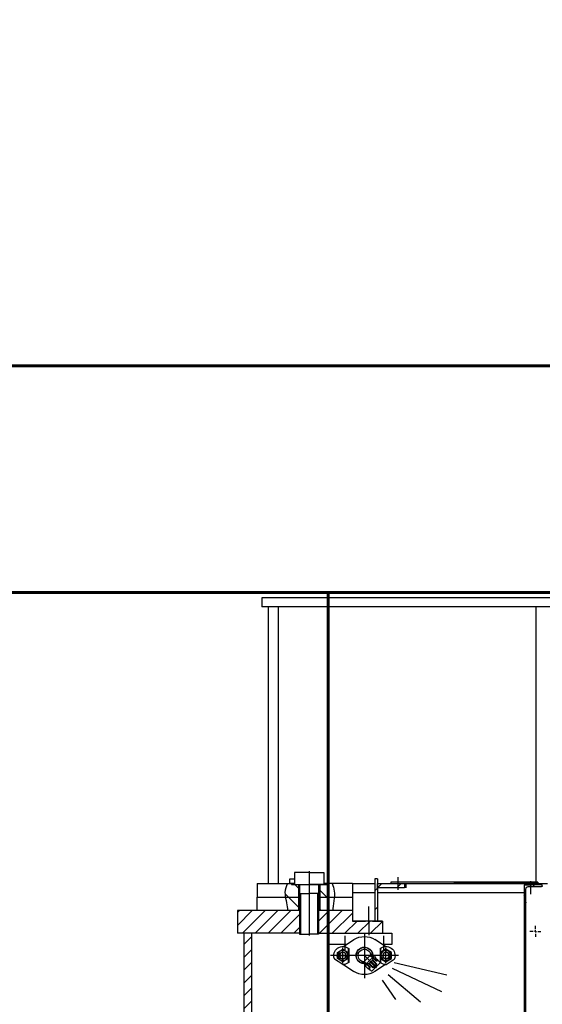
# Model space of a CAD drawing. Header units: millimetres. Extents: x 452087 to 582075, y 10891 to 81641.
# Tile 234 of 256: x 545652 to 546804, y 45509 to 47681. Entities that reach past the tile are written whole.
import ezdxf

# ---------------------------------------------------------------- set-up
doc = ezdxf.new("R2010")
doc.units = ezdxf.units.MM
for name, pattern in [('K5LT_AXLED', [19.5, 15, -1.5, 1.5, -1.5]), ('K5LT_BASIC', [0]), ('K5LT_THIN', [0])]:
    doc.linetypes.add(name, pattern=pattern)
for name, color, linetype, true_color in [('C', 4, 'Continuous', 0x00ffff), ('FOR', 7, 'Continuous', 0xffffff), ('G', 3, 'Continuous', 0x00ff00), ('OSI', 2, 'Continuous', 0xffff00), ('R', 1, 'Continuous', 0xff0000)]:
    doc.layers.add(name, color=color, linetype=linetype, true_color=true_color)
doc.layers.add('ГТО-2_Бетон_060', color=3, linetype='Continuous', lineweight=60)
doc.layers.add('ГТО-2_Штриховка', color=252, linetype='Continuous', lineweight=18)
doc.layers.add('Системный слой', color=7, linetype='Continuous')
pattern_1 = [(45, (-1053.15, 4503.286), (-21.2132, 21.2132), [])]
pattern_2 = [(45, (-1053.15, 4503.286), (-14.14214, 14.14214), [])]

# ---------------------------------------------------------------- blocks, each defined once
blk = doc.blocks.new('U4')
at = {"layer": 'C', "linetype": 'K5LT_BASIC'}
for p, q in [((298.67, 426.13), (297.67, 426.13)), ((297.67, 426.13), (297.67, 425.13)), ((298.67, 425.13), (298.67, 426.13)), ((297.67, 425.13), (298.67, 425.13))]:
    blk.add_line(p, q, dxfattribs=at)
blk = doc.blocks.new('U61')
at = {"layer": 'G', "linetype": 'K5LT_BASIC'}
for p, q in [((243.01, 424.6), (243.01, 424.83)), ((243.01, 424.83), (247.01, 424.83)), ((245.09, 424.43), (243.18, 424.43)), ((246.11, 424.43), (245.09, 424.43)), ((246.61, 421), (246.61, 423.93)), ((247.01, 424.83), (247.01, 420.83)), ((247.01, 420.83), (246.78, 420.83))]:
    blk.add_line(p, q, dxfattribs=at)
for centre, radius, start, end in [((243.18, 424.6), 0.17, 180, 270), ((246.11, 423.93), 0.5, 0, 90), ((246.78, 421), 0.17, 180, 270)]:
    blk.add_arc(centre, radius, start, end, dxfattribs=at)
blk = doc.blocks.new('U68')
at = {"layer": 'G', "linetype": 'K5LT_BASIC'}
for p, q in [((290.52, 425.13), (290.52, 424.93)), ((298.32, 424.93), (290.52, 424.93)), ((292.07, 424.93), (292.07, 419.13)), ((296.77, 424.93), (296.77, 419.13)), ((298.32, 425.13), (298.32, 424.93))]:
    blk.add_line(p, q, dxfattribs=at)
at = {"layer": 'OSI', "linetype": 'K5LT_AXLED'}
blk.add_line((294.42, 425.43), (294.42, 418.83), dxfattribs=at)
blk = doc.blocks.new('U70')
at = {"layer": 'G', "linetype": 'K5LT_BASIC'}
for p, q in [((294.42, 427.53), (291.17, 427.53)), ((291.17, 427.53), (291.17, 424.93)), ((294.42, 427.53), (297.67, 427.53)), ((294.42, 427.53), (294.42, 424.93)), ((297.67, 427.53), (297.67, 424.93)), ((291.17, 424.93), (294.42, 424.93)), ((292.32, 424.93), (292.32, 413.93)), ((297.67, 424.93), (294.42, 424.93)), ((296.52, 424.93), (296.52, 413.93)), ((292.32, 422.93), (294.42, 422.93)), ((296.52, 422.93), (294.42, 422.93)), ((292.32, 413.93), (294.42, 413.93)), ((296.52, 413.93), (294.42, 413.93))]:
    blk.add_line(p, q, dxfattribs=at)
at = {"layer": 'R', "linetype": 'K5LT_THIN'}
for p, q in [((292.56, 422.93), (292.56, 413.93)), ((296.28, 422.93), (296.28, 413.93))]:
    blk.add_line(p, q, dxfattribs=at)
blk = doc.blocks.new('U69')
at = {"layer": 'OSI', "linetype": 'K5LT_AXLED'}
blk.add_line((294.42, 427.83), (294.42, 413.63), dxfattribs=at)
at = {"layer": 'Системный слой'}
blk.add_blockref('U70', (0, 0), dxfattribs=at)
blk = doc.blocks.new('U82')
at = {"layer": 'OSI', "linetype": 'K5LT_AXLED'}
for p, q in [((244.51, 415.05), (244.51, 415.76)), ((244.01, 414.55), (243.3, 414.55)), ((244.51, 414.55), (244.26, 414.55)), ((244.51, 414.55), (244.51, 414.8)), ((244.51, 414.55), (244.51, 414.3)), ((244.51, 414.55), (244.76, 414.55)), ((244.51, 414.05), (244.51, 413.34)), ((245.01, 414.55), (245.73, 414.55))]:
    blk.add_line(p, q, dxfattribs=at)
blk = doc.blocks.new('U92')
at = {"layer": 'G', "linetype": 'K5LT_BASIC'}
for p, q in [((276.27, 409.92), (277.47, 410.62)), ((277.47, 410.62), (278.67, 409.92)), ((276.27, 408.54), (276.27, 409.92)), ((277.47, 407.84), (276.27, 408.54)), ((278.67, 408.54), (277.47, 407.84)), ((278.67, 409.92), (278.67, 408.54))]:
    blk.add_line(p, q, dxfattribs=at)
for radius in [1.13, 0.692]:
    blk.add_circle((277.47, 409.23), radius, dxfattribs=at)
at = {"layer": 'OSI', "linetype": 'K5LT_AXLED'}
for p, q in [((277.47, 407.54), (277.47, 410.92)), ((275.97, 409.23), (278.97, 409.23))]:
    blk.add_line(p, q, dxfattribs=at)
at = {"layer": 'R', "linetype": 'K5LT_THIN'}
blk.add_arc((277.47, 409.23), 0.8, 75, 345, dxfattribs=at)
blk = doc.blocks.new('U93')
at = {"layer": 'G', "linetype": 'K5LT_BASIC'}
for p, q in [((286.97, 410.62), (285.77, 409.92)), ((288.17, 409.92), (286.97, 410.62)), ((285.77, 409.92), (285.77, 408.54)), ((285.77, 408.54), (286.97, 407.84)), ((286.97, 407.84), (288.17, 408.54)), ((288.17, 408.54), (288.17, 409.92))]:
    blk.add_line(p, q, dxfattribs=at)
for radius in [1.13, 0.692]:
    blk.add_circle((286.97, 409.23), radius, dxfattribs=at)
at = {"layer": 'OSI', "linetype": 'K5LT_AXLED'}
for p, q in [((286.97, 407.54), (286.97, 410.92)), ((288.47, 409.23), (285.47, 409.23))]:
    blk.add_line(p, q, dxfattribs=at)
at = {"layer": 'R', "linetype": 'K5LT_THIN'}
blk.add_arc((286.97, 409.23), 0.8, 195, 105, dxfattribs=at)
blk = doc.blocks.new('U94')
at = {"layer": 'C', "linetype": 'K5LT_BASIC'}
for p, q in [((280.66, 409.52), (281.58, 408.6)), ((281.58, 408.6), (282.5, 407.68))]:
    blk.add_line(p, q, dxfattribs=at)
blk = doc.blocks.new('U95')
at = {"layer": 'C', "linetype": 'K5LT_BASIC'}
for p, q in [((280.24, 406.62), (280.27, 406.65)), ((280.38, 406.76), (280.49, 406.86)), ((280.59, 406.97), (280.7, 407.08)), ((280.8, 407.18), (280.91, 407.29)), ((281.02, 407.4), (281.12, 407.5))]:
    blk.add_line(p, q, dxfattribs=at)
blk = doc.blocks.new('U96')
at = {"layer": 'C', "linetype": 'K5LT_BASIC'}
for p, q in [((279.6, 407.25), (279.64, 407.29)), ((279.74, 407.4), (279.85, 407.5)), ((279.96, 407.61), (280.06, 407.71)), ((280.17, 407.82), (280.27, 407.93)), ((280.38, 408.03), (280.49, 408.14))]:
    blk.add_line(p, q, dxfattribs=at)
blk = doc.blocks.new('U97')
at = {"layer": 'G', "linetype": 'K5LT_BASIC'}
for p, q in [((278.67, 410.83), (278.67, 407.63)), ((278.77, 410.75), (278.77, 407.71)), ((277.43, 407.22), (275.64, 408.4))]:
    blk.add_line(p, q, dxfattribs=at)
for centre, radius, start, end in [((277.47, 409.23), 2, 49.4584, 201.125), ((274.67, 408.15), 1, 14.2863, 21.125), ((277.6, 406.23), 1, 92.4957, 99.3344), ((277.47, 409.23), 2, 272.4957, 310.5416)]:
    blk.add_arc(centre, radius, start, end, dxfattribs=at)
blk = doc.blocks.new('U98')
at = {"layer": 'G', "linetype": 'K5LT_BASIC'}
for p, q in [((285.67, 410.75), (285.67, 407.71)), ((285.77, 410.83), (285.77, 407.63)), ((287, 407.22), (288.79, 408.4))]:
    blk.add_line(p, q, dxfattribs=at)
for centre, radius, start, end in [((286.97, 409.23), 2, 338.875, 130.5416), ((289.76, 408.15), 1, 158.875, 165.7137), ((286.97, 409.23), 2, 229.4584, 267.5043), ((286.83, 406.23), 1, 80.6656, 87.5043)]:
    blk.add_arc(centre, radius, start, end, dxfattribs=at)
blk = doc.blocks.new('U91')
at = {"layer": 'FOR'}
h = blk.add_hatch(dxfattribs=at)
h.set_pattern_fill('МЕТАЛЛ', color=256, angle=45, style=0, pattern_type=0)
h.set_pattern_definition([(45, (0, 0), (-2.12132, 2.12132), [])])
h.paths.add_polyline_path([(280.93, 409.78), (281.18, 410.18), (281.56, 410.47), (282.01, 410.61), (282.48, 410.61), (282.92, 410.44), (283.28, 410.14), (283.52, 409.73), (283.61, 409.27), (283.55, 408.8), (283.33, 408.38), (282.99, 408.06), (282.77, 407.94), (282.68, 407.85), (282.25, 407.43), (282.78, 407.52), (283.26, 407.76), (283.64, 408.14), (283.9, 408.6), (284.01, 409.13), (283.96, 409.66), (283.76, 410.16), (283.42, 410.57), (282.97, 410.86), (282.46, 411.01), (281.92, 411.01), (281.41, 410.84), (280.98, 410.54), (280.65, 410.11), (280.46, 409.61), (280.42, 409.27), (280.84, 409.69)])
at = {"layer": 'C', "linetype": 'K5LT_BASIC'}
for p, q in [((279.28, 408.21), (279.6, 408.53)), ((279.85, 408.63), (279.43, 408.21)), ((279.43, 408.21), (279.67, 408.46)), ((279.5, 408), (280.31, 408.81)), ((279.67, 408.46), (279.6, 408.53)), ((280.27, 408.35), (280.56, 408.63)), ((280.27, 408.35), (280.8, 407.82)), ((279.28, 408.21), (279.5, 407.99)), ((279.5, 407.36), (280.38, 408.24)), ((279.5, 407.36), (279.92, 406.94)), ((279.63, 406.87), (279.56, 406.8)), ((279.6, 407.25), (279.92, 406.94)), ((279.74, 406.76), (279.63, 406.87)), ((279.74, 406.76), (279.86, 406.65)), ((279.86, 406.65), (279.79, 406.57)), ((279.85, 407.01), (280.52, 407.68)), ((280.35, 406.51), (279.92, 406.94)), ((280.24, 406.62), (279.92, 406.94)), ((279.99, 406.86), (280.66, 407.54)), ((280.35, 406.51), (281.23, 407.4)), ((280.52, 407.68), (280.59, 407.61)), ((280.59, 407.68), (280.77, 407.85)), ((280.66, 407.54), (280.59, 407.61)), ((280.66, 407.61), (280.84, 407.78)), ((281.34, 407.29), (280.8, 407.82)), ((280.88, 405.98), (281.19, 406.3)), ((280.98, 406.51), (281.79, 407.32)), ((281.19, 406.3), (280.98, 406.51)), ((281.02, 405.98), (281.34, 406.3)), ((281.34, 407.29), (281.62, 407.57)), ((282.01, 406.9), (281.37, 406.26)), ((282.5, 407.68), (281.87, 407.04))]:
    blk.add_line(p, q, dxfattribs=at)
at = {"layer": 'G', "linetype": 'K5LT_BASIC'}
for p, q in [((277.59, 411.23), (279.89, 412.73)), ((286.84, 411.23), (284.54, 412.73)), ((279.67, 408.81), (279.89, 409.02)), ((279.85, 408.63), (279.67, 408.81)), ((280.03, 408.88), (279.89, 409.02)), ((280.03, 408.88), (280.66, 409.52)), ((280.31, 408.81), (280.38, 408.81)), ((280.38, 408.81), (281.09, 408.1)), ((280.42, 409.27), (280.93, 409.78)), ((280.92, 409.26), (280.43, 408.76)), ((277.59, 407.23), (279.89, 405.73)), ((278.76, 407.68), (279.28, 408.21)), ((278.79, 407.57), (278.76, 407.68)), ((279.67, 406.69), (278.79, 407.57)), ((279.5, 407.99), (279.28, 408.21)), ((279.43, 408.21), (279.57, 408.07)), ((279.43, 408.21), (279.57, 408.07)), ((279.63, 406.87), (279.5, 407.36)), ((279.53, 407.4), (279.64, 407.5)), ((279.53, 407.4), (279.64, 407.29)), ((279.64, 407.5), (279.74, 407.4)), ((279.64, 407.5), (279.85, 407.5)), ((279.65, 407.99), (279.65, 407.98)), ((279.65, 407.99), (279.65, 407.98)), ((279.67, 406.69), (280.56, 405.8)), ((279.74, 407.61), (279.85, 407.71)), ((279.74, 407.61), (279.85, 407.5)), ((279.85, 407.71), (279.96, 407.61)), ((279.85, 407.71), (280.06, 407.71)), ((279.86, 406.65), (280.35, 406.51)), ((279.96, 407.82), (280.06, 407.93)), ((279.96, 407.82), (280.06, 407.71)), ((280.06, 407.93), (280.17, 407.82)), ((280.06, 407.93), (280.27, 407.93)), ((280.17, 408.03), (280.27, 408.14)), ((280.17, 408.03), (280.27, 407.93)), ((280.27, 408.14), (280.38, 408.03)), ((280.27, 408.14), (280.49, 408.14)), ((280.38, 406.55), (280.27, 406.65)), ((280.49, 406.65), (280.38, 406.76)), ((280.38, 406.55), (280.49, 406.65)), ((280.49, 408.14), (280.8, 407.82)), ((280.59, 406.76), (280.49, 406.86)), ((280.49, 406.65), (280.49, 406.86)), ((280.52, 407.68), (280.59, 407.68)), ((280.59, 407.68), (280.63, 407.64)), ((280.7, 406.86), (280.59, 406.97)), ((280.59, 406.76), (280.7, 406.86)), ((280.66, 407.61), (280.63, 407.64)), ((280.66, 407.54), (280.66, 407.61)), ((280.67, 405.77), (281.19, 406.3)), ((280.8, 406.97), (280.7, 407.08)), ((280.7, 406.86), (280.7, 407.08)), ((281.12, 407.5), (280.8, 407.82)), ((280.91, 407.08), (280.8, 407.18)), ((280.8, 406.97), (280.91, 407.08)), ((281.02, 407.18), (280.91, 407.29)), ((280.91, 407.08), (280.91, 407.29)), ((281.19, 406.3), (280.98, 406.51)), ((281.12, 407.29), (281.02, 407.4)), ((281.02, 407.18), (281.12, 407.29)), ((281.05, 406.58), (281.37, 406.26)), ((281.05, 406.58), (281.37, 406.26)), ((281.79, 407.4), (281.09, 408.1)), ((281.12, 407.29), (281.12, 407.5)), ((282.24, 407.94), (281.75, 407.44)), ((281.79, 407.32), (281.79, 407.4)), ((282.01, 406.9), (281.87, 407.04)), ((282.25, 407.43), (282.77, 407.94)), ((286.84, 407.23), (284.54, 405.73)), ((285.3, 406.23), (284.54, 405.73)), ((280.56, 405.8), (280.67, 405.77)), ((281.02, 405.98), (280.95, 406.05))]:
    blk.add_line(p, q, dxfattribs=at)
for radius, start, end in [(4.2, 56.4427, 123.5573), (1.85, 269.6442, 180.3558), (1.8, 271.2383, 178.7617), (1.4, 275.262, 174.738), (4.2, 236.4427, 303.5573)]:
    blk.add_arc((282.22, 409.23), radius, start, end, dxfattribs=at)
at = {"layer": 'OSI', "linetype": 'K5LT_AXLED'}
for p, q in [((282.22, 414.23), (282.22, 404.23)), ((274.72, 409.23), (289.72, 409.23)), ((279.53, 406.54), (282.22, 409.23))]:
    blk.add_line(p, q, dxfattribs=at)
at = {"layer": 'R', "linetype": 'K5LT_THIN'}
for p, q in [((279.65, 407.99), (280.43, 408.76)), ((280.31, 408.81), (280.84, 409.34)), ((279.5, 407.99), (279.65, 407.99)), ((280.97, 406.67), (281.75, 407.44)), ((280.98, 406.51), (280.97, 406.67)), ((281.05, 406.58), (282.32, 407.86))]:
    blk.add_line(p, q, dxfattribs=at)
at = {"layer": 'C'}
for name in ['U94', 'U96', 'U95']:
    blk.add_blockref(name, (0, 0), dxfattribs=at)
at = {"layer": 'Системный слой'}
for name in ['U97', 'U92', 'U93', 'U98']:
    blk.add_blockref(name, (0, 0), dxfattribs=at)
blk = doc.blocks.new('A$C4E9A3E51')
h = blk.add_hatch()
h.set_pattern_fill('МЕТАЛЛ', color=256, scale=10, angle=-45, style=0, pattern_type=0)
h.set_pattern_definition([(315, (-1053.15, 4503.286), (21.2132, 21.2132), [])])
h.paths.add_polyline_path([(-1835.5, 8724.6), (-1867.5, 8724.6), (-1867.5, 8752.6), (-1852, 8752.6), (-1840, 8754.6), (-1858.5, 8754.6), (-1849.6, 8753.4), (-1839.5, 8750.7), (-1838.4, 8750.3), (-1836.4, 8741.1), (-1835.5, 8730.1)])
h.paths.add_polyline_path([(-1867.5, 8724.6), (-1855.9, 8724.6), (-1853.9, 8720.8), (-1850.8, 8715.1), (-1846.2, 8706.8), (-1840.9, 8697.7), (-1838.9, 8694.6), (-1867.5, 8694.6)])
h.paths.add_polyline_path([(-1914.5, 8752.6), (-1914.5, 8724.6), (-1942.7, 8724.6), (-1944.2, 8733.1), (-1944.2, 8734.6), (-1942.9, 8743.3), (-1940.1, 8752), (-1938.9, 8754.6), (-1933.5, 8754.6), (-1930, 8754.6), (-1930, 8752.6), (-1923.5, 8752.6)])
h.paths.add_polyline_path([(-1914.5, 8694.6), (-1939, 8694.6), (-1938.9, 8699.4), (-1939.2, 8702.6), (-1939.8, 8707.8), (-1940.9, 8715.5), (-1942.2, 8722.6), (-1942.7, 8724.6), (-1914.5, 8724.6)])
h = blk.add_hatch()
h.set_pattern_fill('МЕТАЛЛ', color=256, scale=10, angle=45, style=0, pattern_type=0)
h.set_pattern_definition(pattern_1)
h.paths.add_polyline_path([(-1746.5, 8671.6), (-1746.5, 8764.6), (-1740.5, 8764.6), (-1740.5, 8671.6)])
h = blk.add_hatch()
h.set_pattern_fill('МЕТАЛЛ', color=256, scale=10, angle=45, style=0, pattern_type=0)
h.set_pattern_definition(pattern_1)
h.paths.add_polyline_path([(-1740.5, 8744.6), (-1740.5, 8754.6), (-1680.5, 8754.6), (-1680.5, 8744.6)])
h = blk.add_hatch()
h.set_pattern_fill('МЕТАЛЛ', color=256, scale=10, angle=45, style=0, pattern_type=0)
h.set_pattern_definition(pattern_2)
h.paths.add_polyline_path([(-1417, 8744.6), (-1417, 8751.5), (-1377, 8751.5), (-1377, 8749.2), (-1377.5, 8748), (-1378.7, 8747.5), (-1397.8, 8747.5), (-1408, 8747.5), (-1410.7, 8746.8), (-1412.5, 8744.7), (-1413, 8742.5), (-1413, 8713.2), (-1413.5, 8712), (-1414.7, 8711.5), (-1417, 8711.5)])
h = blk.add_hatch()
h.set_pattern_fill('МЕТАЛЛ', color=256, scale=10, angle=45, style=0, pattern_type=0)
h.set_pattern_definition(pattern_2)
h.paths.add_polyline_path([(-1912, 8644.6), (-2049, 8644.6), (-2049, 8694.6), (-1912, 8694.6)])
h.paths.add_polyline_path([(-1849, 8644.6), (-1870, 8644.6), (-1870, 8694.6), (-1795.6, 8694.6), (-1795.6, 8671.6), (-1767, 8671.6), (-1751, 8671.6), (-1729, 8671.6), (-1729, 8644.6)])
h.paths.add_polyline_path([(-2018, 8644.6), (-2018, 8394.2), (-2034, 8394.2), (-2034, 8644.6)])
for p, q in [((-954.5, 9384.6), (-1995.6, 9384.6)), ((-1995.6, 9384.6), (-1995.6, 9364.6)), ((-994.5, 9364.6), (-1995.6, 9364.6)), ((-1980.6, 8754.6), (-1980.6, 9364.6)), ((-1958.7, 8754.6), (-1958.7, 9364.6)), ((-1391.2, 9364.6), (-1391.2, 8757.6)), ((-2005.6, 8754.6), (-2005.6, 8724.6)), ((-2005.6, 8754.6), (-1923.5, 8754.6)), ((-1795.6, 8754.6), (-1858.5, 8754.6)), ((-1795.6, 8754.6), (-1746.5, 8754.6)), ((-1795.6, 8754.6), (-1795.6, 8724.6)), ((-1740.5, 8764.6), (-1746.5, 8764.6)), ((-1746.5, 8764.6), (-1746.5, 8671.6)), ((-1740.5, 8764.6), (-1740.5, 8671.6)), ((-1740.5, 8755.6), (-1740.5, 8745.6)), ((-1740.5, 8754.6), (-1417, 8754.6)), ((-1695.5, 8768.1), (-1695.5, 8740.6)), ((-1689.5, 8754.6), (-1387, 8754.6)), ((-1680.5, 8754.6), (-1680.5, 8744.6)), ((-1677.5, 8754.6), (-1677.5, 8744.6)), ((-1387, 8754.6), (-1571.7, 8754.6)), ((-1414, 8754.6), (-1414, 8751.5)), ((-1402, 8730.6), (-1402, 8760)), ((-1401, 8757.6), (-1387, 8757.6)), ((-1389, 8754.6), (-1387, 8754.6)), ((-1387, 8757.6), (-1387, 8754.6)), ((-1387, 8754.6), (-1387, 8751.5)), ((-1387, 8754.6), (-1365.4, 8754.6)), ((-1795.6, 8734.6), (-1746.5, 8734.6)), ((-1699.8, 8744.6), (-1740.5, 8744.6)), ((-1740.5, 8734.6), (-1417, 8734.6)), ((-1738.1, 8744.6), (-1738.1, 8744.6)), ((-1738.1, 8744.6), (-1738.1, 8744.6)), ((-1717.7, 8744.6), (-1717.7, 8744.6)), ((-1717.7, 8744.6), (-1717.7, 8744.6)), ((-1417, 8751.5), (-1401, 8751.5)), ((-1415.1, 8751.6), (-1403, 8751.6)), ((-1415.1, 8751.5), (-1415.1, 8751.6)), ((-2005.6, 8694.6), (-2005.6, 8724.6)), ((-2005.6, 8724.6), (-1914.5, 8724.6)), ((-1867.5, 8724.6), (-1795.6, 8724.6)), ((-1795.6, 8724.6), (-1795.6, 8694.6)), ((-1417, 8711.5), (-1417, 8253.1)), ((-1414, 8711.5), (-1414, 8253.1)), ((-2049, 8694.6), (-2049, 8644.6)), ((-1912, 8694.6), (-2049, 8694.6)), ((-1795.6, 8694.6), (-1870, 8694.6)), ((-1795.6, 8694.6), (-1795.6, 8671.6)), ((-1759, 8678.7), (-1759, 8703.6)), ((-1759, 8668.7), (-1759, 8693.6)), ((-1729, 8671.6), (-1795.6, 8671.6)), ((-1729, 8671.6), (-1795.6, 8671.6)), ((-1795.6, 8671.6), (-1767, 8671.6)), ((-1759, 8670.8), (-1759, 8640.6)), ((-1759, 8670.8), (-1759, 8640.6)), ((-1759, 8670.8), (-1759, 8640.6)), ((-1759, 8670.8), (-1759, 8640.6)), ((-1751, 8671.6), (-1729, 8671.6)), ((-1729, 8671.6), (-1729, 8644.6)), ((-1729, 8671.6), (-1729, 8644.6)), ((-1912, 8644.6), (-2049, 8644.6)), ((-2034, 8310.1), (-2034, 8644.6)), ((-2018, 8644.6), (-2018, 8310.1)), ((-1870, 8644.6), (-1729, 8644.6)), ((-1849, 8619.6), (-1849, 8644.6)), ((-1811.5, 8607.8), (-1811.5, 8639.1)), ((-1754, 8644.6), (-1709, 8644.6)), ((-1726.5, 8607.8), (-1726.5, 8639.1)), ((-1709, 8644.6), (-1709, 8619.6)), ((-1809, 8619.6), (-1849, 8619.6)), ((-1847.8, 8457.8), (-1847.8, 8619.6)), ((-1709, 8619.6), (-1729, 8619.6)), ((-1703.7, 8579.9), (-1587.4, 8553)), ((-1708.2, 8567.4), (-1598.9, 8515.9)), ((-1730, 8541.6), (-1700.5, 8498.4)), ((-1717, 8553.7), (-1645.4, 8493.8))]:
    blk.add_line(p, q)
for points in [[(-1680.5, 8744.6), (-1740.5, 8744.6), (-1740.5, 8754.6), (-1680.5, 8754.6)], [(-1387, 8757.6), (-1710.5, 8757.6), (-1710.5, 8754.6), (-1701.5, 8754.6)]]:
    blk.add_lwpolyline(points)
for points, knots in [([(-1938.9, 8754.6), (-1942.1, 8748), (-1943.8, 8741.3), (-1944.2, 8734.6), (-1944.6, 8726.3), (-1939.4, 8707.9), (-1938.9, 8699.4), (-1938.8, 8697.8), (-1938.9, 8696.2), (-1939, 8694.6)], [0, 0, 0, 0, 1, 1, 1, 2, 2, 2, 3, 3, 3, 3]), ([(-1840, 8754.6), (-1837.6, 8749), (-1836.3, 8743.4), (-1835.5, 8737.7), (-1833.8, 8726.9), (-1838.5, 8705.6), (-1838.9, 8694.6)], [0, 0, 0, 0, 1, 1, 1, 2, 2, 2, 2])]:
    blk.add_open_spline(points, degree=3, knots=knots)
at = {"xscale": -10, "yscale": 10, "zscale": 10}
for name in ['U69', 'U4', 'U68', 'U61', 'U91', 'U82']:
    blk.add_blockref(name, (1053.1, 4503.3), dxfattribs=at)

msp = doc.modelspace()

# ---------------------------------------------------------------- hatches: boundary and pattern name
at = {"layer": 'ГТО-2_Штриховка'}
h = msp.add_hatch(dxfattribs=at)
h.set_pattern_fill('ANSI35', color=256, scale=100)
h.set_pattern_definition([(45, (-17131.3, -1493781.44), (-449.0128, 449.0128), []), (45, (-16682.3, -1493781.44), (-449.0128, 449.0128), [793.75, -158.75, 0, -158.75])])
h.paths.add_polyline_path([(560273.2, 43536.1), (555873.2, 43536.1), (555873.2, 50536.1), (560273.2, 50536.1)], flags=16)
h.paths.add_polyline_path([(560281.3, 43016.7), (560273.2, 39436.1), (555873.2, 39436.1), (555873.2, 43016.7)], flags=16)
h.paths.add_polyline_path([(554873, 43536.1), (540981.3, 43536.1), (540981.3, 54483.4), (542281.3, 55136.1), (542273.2, 56036.1), (553581, 56036.1), (553581, 55236.1), (554881.3, 54586.1)], flags=16)
h.paths.add_polyline_path([(560273.2, 38936.1), (560273.2, 35286.1), (555873.2, 35286.1), (555873.2, 38936.1)], flags=16)
h.paths.add_polyline_path([(554873, 43036.1), (554872.9, 36436.1), (548209.4, 36436.1), (548381, 36436.1), (547361, 36436.1), (547361, 36221.1), (547141, 36221.1), (547141, 36006.1), (546921, 36006.1), (546921, 35791.1), (546701, 35791.1), (546701, 35576.1), (546481, 35576.1), (546481, 35361.1), (546261, 35361.1), (546261, 35146.1), (546041, 35146.1), (546041, 34931.1), (545821, 34931.1), (545821, 34716.1), (545601, 34716.1), (545601, 34501.1), (545381, 34501.1), (545381, 34236.1), (540981.3, 34236.1), (540981.3, 43016.7), (545681, 43018.4), (545681, 42519.4), (546676.1, 42522.7), (546685.9, 43015.1), (549681.7, 43016.7), (549680.3, 42521.1), (550681, 42521.1), (550681, 43036.1)], flags=16)
h.paths.add_polyline_path([(540981.3, 54486.1), (540981.3, 42536.1)], flags=16)
h.paths.add_polyline_path([(540331.3, 56536.1), (540331.3, 56536.1), (539481.3, 56614.5), (539481.3, 43036.1), (538481.3, 43036.1), (538473.5, 31236.1), (539891.3, 31236.1), (542691.3, 29236.1), (543991.3, 29236.1), (545491.3, 30236.1), (554953.2, 30236.1), (556153.5, 31036.1), (564473.5, 31036.1), (564473.2, 53098.5), (567681, 54406.1), (567681, 55381.1), (562673.2, 55381.1), (562673.2, 56536.1), (561546, 56536.1), (561546, 56286.1), (561246, 56286.1), (561246, 51036.1), (555746, 51036.1), (555746, 56036.1), (555700.3, 56036.1), (555746, 56286.1), (555446, 56286.1), (555446, 56536.1)])

# ---------------------------------------------------------------- linework, layer by layer
at = {"layer": 'ГТО-2_Бетон_060'}
for p, q in [((544581, 46916.7), (551331, 46916.7, 0)), ((544581, 46416.7), (554881.1, 46416.6)), ((546332, 46416.7, 0), (546332, 43536.1, 0))]:
    msp.add_line(p, q, dxfattribs=at)

# ---------------------------------------------------------------- block references
at = {"color": 1, "lineweight": 40}
msp.add_blockref('A$C4E9A3E51', (548181, 37020.6, 0), dxfattribs=at)

doc.saveas('drawing.dxf')
